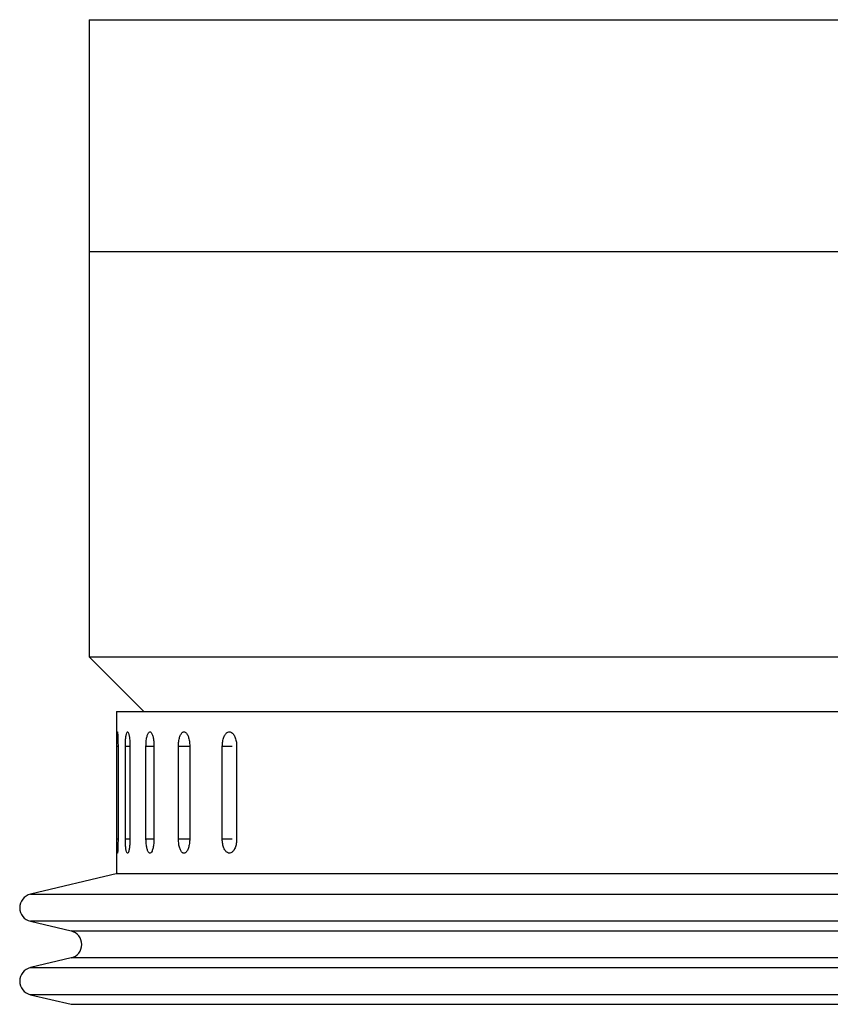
# Model space of a CAD drawing. Header units: inches. Extents: x 1.8 to 31.6, y 1.3 to 21.4.
# Tile 62 of 65: x 26.4 to 28.1, y 13.6 to 15.7. Entities that reach past the tile are written whole.
import ezdxf

# ---------------------------------------------------------------- set-up
doc = ezdxf.new("R2010")
doc.units = ezdxf.units.IN
doc.header["$MEASUREMENT"] = 0

msp = doc.modelspace()

# ---------------------------------------------------------------- linework, layer by layer
at = {"color": 7, "linetype": 'Continuous', "lineweight": 25}
for p, q in [((26.5016, 15.7412), (26.5016, 15.2412)), ((26.5016, 15.7412), (29.6856, 15.7412)), ((26.5016, 15.2412), (26.5016, 14.3662)), ((26.5016, 15.2412), (29.6856, 15.2412)), ((26.5016, 15.2412), (28.3761, 15.2412)), ((26.5016, 14.3662), (26.6195, 14.2483)), ((26.5016, 14.3662), (30.2516, 14.3662)), ((26.5611, 14.2483), (26.5611, 13.8983)), ((26.5611, 14.2483), (29.0613, 14.2483)), ((26.5615, 13.9733), (26.5615, 14.1733)), ((26.5615, 14.1733), (26.5641, 14.1733)), ((26.5641, 14.1733), (26.5641, 13.9733)), ((26.5799, 13.9733), (26.5799, 14.1733)), ((26.5799, 14.1733), (26.5898, 14.1733)), ((26.5898, 14.1733), (26.5898, 13.9733)), ((26.6244, 13.9733), (26.6244, 14.1733)), ((26.6244, 14.1733), (26.6417, 14.1733)), ((26.6417, 14.1733), (26.6417, 13.9733)), ((26.6945, 13.9733), (26.6945, 14.1733)), ((26.6945, 14.1733), (26.7174, 14.1733)), ((26.7188, 14.1733), (26.7188, 13.9733)), ((26.7891, 13.9733), (26.7891, 14.1733)), ((26.7891, 14.1733), (26.8106, 14.1733)), ((26.8201, 14.1733), (26.8201, 13.9733)), ((26.5615, 13.9733), (26.5641, 13.9733)), ((26.5799, 13.9733), (26.5898, 13.9733)), ((26.6244, 13.9733), (26.6417, 13.9733)), ((26.6945, 13.9733), (26.7174, 13.9733)), ((26.7891, 13.9733), (26.8106, 13.9733)), ((26.5628, 13.8983), (26.3748, 13.8537)), ((26.5611, 13.8983), (29.0613, 13.8983)), ((26.3748, 13.8537), (30.3783, 13.8537)), ((26.3748, 13.7954), (26.4626, 13.7746)), ((27.2673, 13.7954), (26.3748, 13.7954)), ((30.3783, 13.7954), (27.2673, 13.7954)), ((26.4626, 13.7746), (30.2905, 13.7746)), ((26.4626, 13.7162), (26.3748, 13.6954)), ((27.316, 13.7162), (26.4626, 13.7162)), ((30.2905, 13.7162), (27.316, 13.7162)), ((26.3748, 13.6954), (30.3783, 13.6954)), ((26.3748, 13.637), (26.4626, 13.6162)), ((27.2673, 13.637), (26.3748, 13.637)), ((30.3783, 13.637), (27.2673, 13.637)), ((26.4626, 13.6162), (30.2905, 13.6162))]:
    msp.add_line(p, q, dxfattribs=at)
for centre, start, end in [((26.3818, 13.8246), 103.3212, 256.6788), ((26.4557, 13.7454), 283.3212, 76.6788), ((26.3818, 13.6662), 103.3212, 256.6788)]:
    msp.add_arc(centre, 0.03, start, end, dxfattribs=at)
for points, knots in [([(26.5615, 14.1733), (26.5616, 14.1767), (26.5616, 14.1837), (26.5617, 14.193), (26.5619, 14.2), (26.5623, 14.2041), (26.5627, 14.2046), (26.5631, 14.2017), (26.5636, 14.1955), (26.5639, 14.1868), (26.564, 14.1789), (26.564, 14.1743), (26.5641, 14.1733)], [0, 0, 0, 0, 0.107362, 0.214723, 0.322094, 0.429472, 0.536839, 0.644195, 0.751556, 0.858932, 0.966307, 1, 1, 1, 1]), ([(26.5799, 14.1733), (26.5799, 14.1767), (26.58, 14.1837), (26.5808, 14.193), (26.582, 14.2), (26.5835, 14.2041), (26.5852, 14.2046), (26.5869, 14.2017), (26.5883, 14.1955), (26.5894, 14.1868), (26.5898, 14.1789), (26.5898, 14.1743), (26.5898, 14.1733)], [0, 0, 0, 0, 0.107362, 0.214723, 0.322094, 0.429472, 0.536839, 0.644195, 0.751556, 0.858932, 0.966307, 1, 1, 1, 1]), ([(26.6244, 14.1733), (26.6245, 14.1767), (26.6247, 14.1837), (26.6261, 14.193), (26.6282, 14.2), (26.6309, 14.2041), (26.6338, 14.2046), (26.6367, 14.2017), (26.6392, 14.1955), (26.6409, 14.1868), (26.6416, 14.1789), (26.6417, 14.1743), (26.6417, 14.1733)], [0, 0, 0, 0, 0.107362, 0.214723, 0.322094, 0.429472, 0.536839, 0.644195, 0.751556, 0.858932, 0.966307, 1, 1, 1, 1]), ([(26.6945, 14.1733), (26.6945, 14.175), (26.6946, 14.1785), (26.6951, 14.1835), (26.6959, 14.1883), (26.697, 14.1927), (26.6984, 14.1965), (26.7, 14.1996), (26.7018, 14.2021), (26.7037, 14.2036), (26.7057, 14.2044), (26.7078, 14.2042), (26.7098, 14.2032), (26.7118, 14.2013), (26.7136, 14.1986), (26.7152, 14.1952), (26.7166, 14.1912), (26.7176, 14.1866), (26.7184, 14.1817), (26.7187, 14.1777), (26.7188, 14.1749), (26.7188, 14.1738), (26.7188, 14.1733)], [0, 0, 0, 0, 0.052919, 0.107373, 0.160293, 0.214746, 0.26767, 0.322129, 0.375056, 0.429518, 0.48244, 0.536897, 0.589814, 0.644264, 0.697184, 0.751638, 0.804564, 0.859025, 0.91195, 0.966412, 0.983183, 1, 1, 1, 1]), ([(26.7891, 14.1733), (26.7893, 14.1767), (26.7896, 14.1837), (26.7922, 14.193), (26.7961, 14.2), (26.8009, 14.2041), (26.8062, 14.2046), (26.8113, 14.2017), (26.8157, 14.1955), (26.8188, 14.1868), (26.82, 14.1789), (26.8201, 14.1743), (26.8201, 14.1733)], [0, 0, 0, 0, 0.107362, 0.214723, 0.322094, 0.429472, 0.536839, 0.644195, 0.751556, 0.858932, 0.966307, 1, 1, 1, 1]), ([(26.5641, 13.9733), (26.564, 13.9698), (26.564, 13.9628), (26.5637, 13.9535), (26.5633, 13.9465), (26.5628, 13.9424), (26.5624, 13.9419), (26.562, 13.9449), (26.5618, 13.951), (26.5616, 13.9597), (26.5616, 13.9676), (26.5615, 13.9722), (26.5615, 13.9733)], [0, 0, 0, 0, 0.107362, 0.214723, 0.322094, 0.429472, 0.536839, 0.644195, 0.751556, 0.858932, 0.966307, 1, 1, 1, 1]), ([(26.5898, 13.9733), (26.5898, 13.9698), (26.5896, 13.9628), (26.5887, 13.9535), (26.5874, 13.9465), (26.5857, 13.9424), (26.584, 13.9419), (26.5824, 13.9449), (26.5811, 13.951), (26.5802, 13.9597), (26.5799, 13.9676), (26.5799, 13.9722), (26.5799, 13.9733)], [0, 0, 0, 0, 0.107362, 0.214723, 0.322094, 0.429472, 0.536839, 0.644195, 0.751556, 0.858932, 0.966307, 1, 1, 1, 1]), ([(26.6417, 13.9733), (26.6416, 13.9698), (26.6414, 13.9628), (26.6398, 13.9535), (26.6375, 13.9465), (26.6347, 13.9424), (26.6318, 13.9419), (26.629, 13.9449), (26.6267, 13.951), (26.6251, 13.9597), (26.6245, 13.9676), (26.6244, 13.9722), (26.6244, 13.9733)], [0, 0, 0, 0, 0.107362, 0.214723, 0.322094, 0.429472, 0.536839, 0.644195, 0.751556, 0.858932, 0.966307, 1, 1, 1, 1]), ([(26.7188, 13.9733), (26.7188, 13.9715), (26.7187, 13.968), (26.7181, 13.963), (26.7173, 13.9582), (26.7161, 13.9538), (26.7146, 13.95), (26.713, 13.9469), (26.7111, 13.9445), (26.7091, 13.9429), (26.7071, 13.9422), (26.705, 13.9423), (26.703, 13.9434), (26.7011, 13.9452), (26.6994, 13.9479), (26.6979, 13.9513), (26.6966, 13.9554), (26.6956, 13.9599), (26.6949, 13.9648), (26.6946, 13.9688), (26.6945, 13.9716), (26.6945, 13.9727), (26.6945, 13.9733)], [0, 0, 0, 0, 0.052919, 0.107373, 0.160293, 0.214746, 0.26767, 0.322129, 0.375056, 0.429518, 0.48244, 0.536897, 0.589814, 0.644264, 0.697184, 0.751638, 0.804564, 0.859025, 0.91195, 0.966412, 0.983183, 1, 1, 1, 1]), ([(26.8201, 13.9733), (26.8199, 13.9698), (26.8196, 13.9628), (26.8168, 13.9535), (26.8128, 13.9465), (26.8078, 13.9424), (26.8025, 13.9419), (26.7975, 13.9449), (26.7933, 13.951), (26.7903, 13.9597), (26.7892, 13.9676), (26.7891, 13.9722), (26.7891, 13.9733)], [0, 0, 0, 0, 0.107362, 0.214723, 0.322094, 0.429472, 0.536839, 0.644195, 0.751556, 0.858932, 0.966307, 1, 1, 1, 1])]:
    msp.add_open_spline(points, degree=3, knots=knots, dxfattribs=at)

doc.saveas('drawing.dxf')
